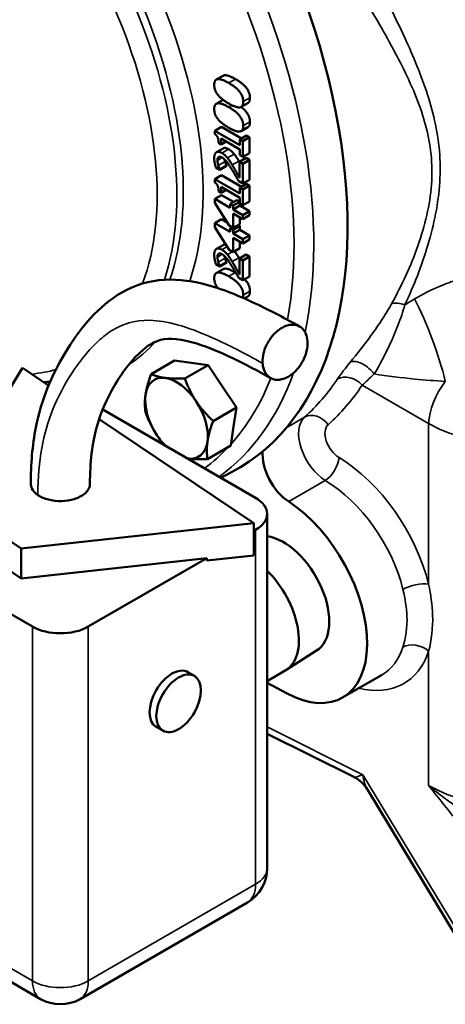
# Model space of a CAD drawing. Header units: inches. Extents: x 1 to 237, y 4 to 150.
# Tile 145 of 237: x 168.96 to 171.66, y 81.32 to 87.56. Entities that reach past the tile are written whole.
import ezdxf

# ---------------------------------------------------------------- set-up
doc = ezdxf.new("R2010")
doc.units = ezdxf.units.IN
doc.header["$LTSCALE"] = 7
doc.header["$MEASUREMENT"] = 0
doc.layers.add('Visible (ANSI)', color=7, linetype='Continuous', lineweight=50)
doc.layers.add('Visible Narrow (ANSI)', color=7, linetype='Continuous', lineweight=35)

msp = doc.modelspace()

# ---------------------------------------------------------------- linework, layer by layer
at = {"layer": 'Visible (ANSI)'}
for p, q in [((170.2471, 87.2059), (170.2047, 87.1814)), ((170.2471, 87.0528), (170.2047, 87.0283)), ((170.4048, 87.0331), (170.3623, 87.0086)), ((170.2369, 86.8823), (170.1945, 86.8578)), ((170.1945, 86.8578), (170.1945, 86.8366)), ((170.3538, 86.7658), (170.1945, 86.8578)), ((170.2369, 86.8823), (170.3649, 86.8084)), ((170.4048, 86.8799), (170.3623, 86.8554)), ((170.2353, 86.8079), (170.3538, 86.7395)), ((170.2353, 86.7708), (170.2353, 86.8079)), ((170.3962, 86.8265), (170.3538, 86.802)), ((170.3538, 86.802), (170.3538, 86.7658)), ((170.3719, 86.7916), (170.3538, 86.802)), ((170.4143, 86.8161), (170.3719, 86.7916)), ((170.3719, 86.692), (170.3719, 86.7916)), ((170.3962, 86.8265), (170.4143, 86.8161)), ((170.4143, 86.8161), (170.4143, 86.7165)), ((170.2479, 86.7459), (170.2054, 86.7214)), ((170.2191, 86.7802), (170.2353, 86.7708)), ((170.2674, 86.7894), (170.2353, 86.7708)), ((170.3538, 86.7395), (170.3538, 86.7025)), ((170.3938, 86.685), (170.3514, 86.6605)), ((170.3538, 86.7025), (170.3719, 86.692)), ((170.4143, 86.7165), (170.3719, 86.692)), ((170.4143, 86.6732), (170.3719, 86.6487)), ((170.3938, 86.685), (170.4143, 86.6732)), ((170.4143, 86.6732), (170.4143, 86.5473)), ((170.202, 86.6252), (170.2272, 86.6106)), ((170.2696, 86.6366), (170.2272, 86.6121)), ((170.2696, 86.6351), (170.2272, 86.6106)), ((170.2272, 86.6106), (170.2272, 86.6121)), ((170.2696, 86.6366), (170.2696, 86.6351)), ((170.3514, 86.6605), (170.3514, 86.5603)), ((170.3719, 86.6487), (170.3514, 86.6605)), ((170.3719, 86.5228), (170.3719, 86.6487)), ((170.2369, 86.5759), (170.1945, 86.5514)), ((170.1945, 86.5514), (170.1945, 86.5303)), ((170.3538, 86.4595), (170.1945, 86.5514)), ((170.2369, 86.5759), (170.3649, 86.5021)), ((170.4143, 86.5473), (170.3719, 86.5228)), ((170.2353, 86.5016), (170.3538, 86.4332)), ((170.2353, 86.4645), (170.2353, 86.5016)), ((170.2674, 86.483), (170.2353, 86.4645)), ((170.3468, 86.5373), (170.3719, 86.5228)), ((170.3962, 86.5202), (170.3538, 86.4957)), ((170.3538, 86.4957), (170.3538, 86.4595)), ((170.3719, 86.4853), (170.3538, 86.4957)), ((170.4143, 86.5098), (170.3719, 86.4853)), ((170.3719, 86.3857), (170.3719, 86.4853)), ((170.3962, 86.5202), (170.4143, 86.5098)), ((170.4143, 86.5098), (170.4143, 86.4102)), ((170.2375, 86.45), (170.1951, 86.4255)), ((170.1951, 86.4255), (170.1951, 86.4004)), ((170.2921, 86.3695), (170.1951, 86.4255)), ((170.2191, 86.4738), (170.2353, 86.4645)), ((170.2375, 86.45), (170.3134, 86.4062)), ((170.3345, 86.4184), (170.2921, 86.3939)), ((170.3345, 86.4184), (170.3535, 86.4074)), ((170.3538, 86.4332), (170.3538, 86.3961)), ((170.1951, 86.4004), (170.2862, 86.2565)), ((170.2921, 86.3939), (170.2921, 86.3695)), ((170.3111, 86.3829), (170.2921, 86.3939)), ((170.3535, 86.4074), (170.3111, 86.3829)), ((170.3535, 86.383), (170.3111, 86.3585)), ((170.3111, 86.3585), (170.3111, 86.3829)), ((170.3719, 86.3235), (170.3111, 86.3585)), ((170.3535, 86.4074), (170.3535, 86.383)), ((170.3535, 86.383), (170.4143, 86.348)), ((170.3538, 86.3961), (170.3719, 86.3857)), ((170.4143, 86.4102), (170.3719, 86.3857)), ((170.2375, 86.2969), (170.1951, 86.2724)), ((170.2375, 86.2969), (170.2739, 86.2758)), ((170.3111, 86.3322), (170.3719, 86.2972)), ((170.3111, 86.2421), (170.3111, 86.3322)), ((170.3535, 86.3078), (170.3535, 86.2666)), ((170.4143, 86.348), (170.3719, 86.3235)), ((170.3719, 86.2972), (170.3719, 86.3235)), ((170.4143, 86.3217), (170.3719, 86.2972)), ((170.4143, 86.348), (170.4143, 86.3217)), ((170.1951, 86.2724), (170.1951, 86.2472)), ((170.2921, 86.2164), (170.1951, 86.2724)), ((170.1951, 86.2472), (170.2862, 86.1033)), ((170.2862, 86.2565), (170.3111, 86.2421)), ((170.3028, 86.2469), (170.2921, 86.2407)), ((170.2921, 86.2407), (170.2921, 86.2164)), ((170.3111, 86.2297), (170.2921, 86.2407)), ((170.3535, 86.2666), (170.3111, 86.2421)), ((170.3535, 86.2542), (170.3111, 86.2297)), ((170.3535, 86.2299), (170.3111, 86.2054)), ((170.3428, 86.2604), (170.3535, 86.2542)), ((170.3535, 86.2542), (170.3535, 86.2299)), ((170.3535, 86.2299), (170.4143, 86.1948)), ((170.3111, 86.2054), (170.3111, 86.2297)), ((170.3719, 86.1703), (170.3111, 86.2054)), ((170.3111, 86.1791), (170.3719, 86.144)), ((170.3111, 86.0889), (170.3111, 86.1791)), ((170.4143, 86.1948), (170.3719, 86.1703)), ((170.3719, 86.144), (170.3719, 86.1703)), ((170.4143, 86.1685), (170.3719, 86.144)), ((170.4143, 86.1948), (170.4143, 86.1685)), ((170.2479, 86.1332), (170.2054, 86.1087)), ((170.3535, 86.1134), (170.3111, 86.0889)), ((170.3535, 86.1546), (170.3535, 86.1134)), ((170.2862, 86.1033), (170.3111, 86.0889)), ((170.3938, 86.0723), (170.3514, 86.0478)), ((170.3514, 86.0478), (170.3514, 85.9476)), ((170.3719, 86.036), (170.3514, 86.0478)), ((170.4143, 86.0605), (170.3719, 86.036)), ((170.3938, 86.0723), (170.4143, 86.0605)), ((170.4143, 86.0605), (170.4143, 85.9346)), ((170.202, 86.0125), (170.2272, 85.9979)), ((170.2471, 85.9805), (170.2047, 85.956)), ((170.2696, 86.0239), (170.2272, 85.9994)), ((170.2696, 86.0224), (170.2272, 85.9979)), ((170.2272, 85.9979), (170.2272, 85.9994)), ((170.2696, 86.0239), (170.2696, 86.0224)), ((170.3719, 85.9101), (170.3719, 86.036)), ((170.3468, 85.9246), (170.3719, 85.9101)), ((170.4143, 85.9346), (170.3719, 85.9101)), ((170.4048, 85.8077), (170.3822, 85.7947)), ((169.9391, 85.4007), (169.7915, 85.3155)), ((169.9391, 85.4007), (170.0461, 85.3867)), ((170.1531, 85.3727), (170.0055, 85.2875)), ((170.0461, 85.3867), (170.1531, 85.3727)), ((170.1531, 85.3727), (170.2425, 85.2381)), ((168.9754, 85.356), (168.4793, 84.5387)), ((169.142, 85.2441), (168.9754, 85.356)), ((171.6378, 85.3386), (171.6378, 85.3386)), ((170.2425, 85.2381), (170.3318, 85.1034)), ((169.4845, 85.0912), (170.4537, 84.5316)), ((170.3318, 85.1034), (170.1842, 85.0182)), ((170.3318, 85.1034), (170.3141, 84.9827)), ((170.4422, 84.3709), (169.4618, 85.0294)), ((170.3141, 84.9827), (170.2965, 84.862)), ((170.2965, 84.862), (170.1489, 84.7768)), ((170.2337, 84.6586), (170.3, 84.6932)), ((168.4793, 84.5387), (168.9682, 84.2103)), ((170.5269, 84.4296), (170.5269, 82.1842)), ((168.9682, 84.2103), (170.4422, 84.3709)), ((170.4422, 84.1668), (170.4422, 84.3709)), ((169.0395, 83.7151), (167.9788, 84.3275)), ((168.9682, 84.0209), (168.4793, 84.3493)), ((170.4537, 84.3275), (170.4422, 84.3208)), ((168.9682, 84.2103), (168.9682, 84.0209)), ((170.1446, 84.1491), (168.9682, 84.0209)), ((170.1446, 84.1491), (169.393, 83.7151)), ((170.1446, 84.1344), (170.4422, 84.1668)), ((170.1446, 84.1344), (170.1446, 84.1491)), ((170.8405, 83.563), (170.6462, 83.4394)), ((170.0658, 83.4025), (170.0234, 83.427)), ((170.6411, 83.4363), (170.5269, 83.3704)), ((171.0055, 83.2656), (171.2511, 83.4075)), ((170.5269, 83.358), (170.649, 83.2925)), ((169.8658, 83.0561), (169.8234, 83.0806)), ((170.5269, 83.0367), (171.0762, 82.7623)), ((171.8033, 81.6229), (171.1627, 82.6825)), ((168.0306, 81.9677), (169.0913, 81.3553)), ((169.3413, 81.3553), (170.4019, 81.9677))]:
    msp.add_line(p, q, dxfattribs=at)
for centre, start, end in [((170.2769, 82.1842), 300, 0), ((169.2163, 81.5718), 240, 300)]:
    msp.add_arc(centre, 0.25, start, end, dxfattribs=at)
for centre, major_axis, ratio, start_param, end_param in [((168.664, 87.6225), (1.6779, -2.9062), 0.57735, 6.25849, 9.449473), ((170.1178, 85.1313), (0.1405, -0.2434), 0.57735, 2.72131, 2.729316), ((169.9524, 85.0359), (-0.1405, 0.2434), 0.57735, 5.866906, 6.914103), ((169.9524, 85.0359), (-0.1405, 0.2434), 0.57735, 4.819708, 5.866906), ((170.1178, 85.1313), (0.1405, -0.2434), 0.57735, 1.671838, 1.684392), ((169.9524, 85.0359), (0.1405, -0.2434), 0.57735, 3.77251, 4.819708), ((169.9524, 85.0359), (-0.1405, 0.2434), 0.57735, 3.77251, 4.819708), ((170.1178, 85.1313), (0.1405, -0.2434), 0.57735, 0.626083, 0.635753), ((169.9524, 85.0359), (0.1405, -0.2434), 0.57735, 4.819708, 5.139314), ((169.9524, 85.0359), (0.1405, -0.2434), 0.57735, 5.866906, 6.914103), ((170.6744, 84.7047), (-0.125, 0.2165), 0.57735, 0.692291, 2.293968), ((169.9524, 85.0359), (0.1405, -0.2434), 0.57735, 5.856261, 5.866906), ((170.2769, 84.4296), (0.25, 0), 0.57735, 5.497787, 7.068583), ((170.6305, 83.9152), (0.375, -0.6495), 0.57735, 5.532694, 8.577153), ((170.6305, 83.9152), (0.2051, -0.3552), 0.57735, 0.024695, 2.721307), ((170.4311, 83.8), (0.21, -0.3637), 0.57735, 0, 2.027565), ((169.2163, 83.8172), (-0.25, 0), 0.57735, 0.785398, 2.356194), ((169.9234, 83.2538), (-0.1, -0.1732), 0.57735, 3.141593, 6.283185), ((171.2157, 82.8268), (0.1406, 0.0635), 0.103247, 3.225508, 3.226136)]:
    msp.add_ellipse(centre, major_axis=major_axis, ratio=ratio, start_param=start_param, end_param=end_param, dxfattribs=at)
msp.add_ellipse((169.9658, 83.2293), major_axis=(0.1, 0.1732), ratio=0.57735, dxfattribs=at)
for points, degree in [([(170.2835, 87.1604), (170.2373, 87.187), (170.1915, 87.1819), (170.1915, 87.1483)], 2), ([(170.3259, 87.1849), (170.3735, 87.1574), (170.418, 87.0998), (170.418, 87.0665)], 2), ([(170.1915, 87.1483), (170.1915, 87.1149), (170.2358, 87.0574), (170.2836, 87.0298)], 2), ([(170.3756, 87.0421), (170.3756, 87.0753), (170.331, 87.1329), (170.2835, 87.1604)], 2), ([(170.2471, 87.0528), (170.2475, 87.053), (170.248, 87.0532)], 2), ([(170.2836, 87.0298), (170.3302, 87.0029), (170.3756, 87.0083), (170.3756, 87.0421)], 2), ([(170.418, 87.0665), (170.418, 87.0408), (170.4048, 87.0331)], 2), ([(170.2835, 87.0072), (170.2373, 87.0339), (170.1915, 87.0287), (170.1915, 86.9952)], 2), ([(170.1915, 86.9952), (170.1915, 86.9617), (170.2358, 86.9043), (170.2836, 86.8766)], 2), ([(170.3756, 86.8889), (170.3756, 86.9221), (170.331, 86.9798), (170.2835, 87.0072)], 2), ([(170.2836, 86.8766), (170.3302, 86.8498), (170.3756, 86.8551), (170.3756, 86.8889)], 2), ([(170.418, 86.9134), (170.418, 86.8876), (170.4048, 86.8799)], 2), ([(170.1945, 86.8366), (170.2088, 86.827), (170.2191, 86.8012), (170.2191, 86.7802)], 2), ([(170.2479, 86.7459), (170.2608, 86.7533), (170.2823, 86.7409)], 2), ([(170.2823, 86.7409), (170.2928, 86.7349), (170.3103, 86.7192), (170.3177, 86.7099)], 2), ([(170.2399, 86.7164), (170.2176, 86.7293), (170.1914, 86.7122), (170.1914, 86.6836)], 2), ([(170.1914, 86.6836), (170.1914, 86.67), (170.1984, 86.6357), (170.202, 86.6252)], 2), ([(170.2118, 86.6698), (170.2118, 86.6774), (170.2154, 86.6879), (170.219, 86.6906)], 2), ([(170.2174, 86.6376), (170.215, 86.6458), (170.2118, 86.6625), (170.2118, 86.6698)], 2), ([(170.219, 86.6906), (170.2226, 86.6934), (170.2338, 86.6922), (170.2412, 86.6879)], 2), ([(170.2753, 86.6854), (170.2679, 86.6947), (170.2504, 86.7104), (170.2399, 86.7164)], 2), ([(170.2412, 86.6879), (170.2554, 86.6797), (170.282, 86.6473), (170.3042, 86.6111)], 2), ([(170.2562, 86.6768), (170.2577, 86.6694), (170.2599, 86.6621)], 2), ([(170.3055, 86.6407), (170.2982, 86.6528), (170.283, 86.676), (170.2753, 86.6854)], 2), ([(170.3177, 86.7099), (170.3255, 86.7005), (170.3406, 86.6773), (170.348, 86.6652)], 2), ([(170.2272, 86.6121), (170.2252, 86.6166), (170.2194, 86.6307), (170.2174, 86.6376)], 2), ([(170.2599, 86.6621), (170.2619, 86.6552), (170.2676, 86.6411), (170.2696, 86.6366)], 2), ([(170.3042, 86.6111), (170.3153, 86.5932), (170.3358, 86.5572), (170.3468, 86.5373)], 2), ([(170.3514, 86.5603), (170.3438, 86.5741), (170.3177, 86.6207), (170.3055, 86.6407)], 2), ([(170.348, 86.6652), (170.3497, 86.6624), (170.3514, 86.6595)], 2), ([(170.1945, 86.5303), (170.2088, 86.5207), (170.2191, 86.4949), (170.2191, 86.4738)], 2), ([(170.2399, 86.1037), (170.2176, 86.1166), (170.1914, 86.0995), (170.1914, 86.0709)], 2), ([(170.2479, 86.1332), (170.2555, 86.1376), (170.2661, 86.1351)], 2), ([(170.1914, 86.0709), (170.1914, 86.0573), (170.1984, 86.023), (170.202, 86.0125)], 2), ([(170.2118, 86.0571), (170.2118, 86.0647), (170.2154, 86.0752), (170.219, 86.0779)], 2), ([(170.2174, 86.0249), (170.215, 86.0331), (170.2118, 86.0498), (170.2118, 86.0571)], 2), ([(170.219, 86.0779), (170.2226, 86.0806), (170.2338, 86.0795), (170.2412, 86.0752)], 2), ([(170.2753, 86.0727), (170.2679, 86.082), (170.2504, 86.0977), (170.2399, 86.1037)], 2), ([(170.2412, 86.0752), (170.2554, 86.067), (170.282, 86.0346), (170.3042, 85.9984)], 2), ([(170.2562, 86.0641), (170.2577, 86.0567), (170.2599, 86.0494)], 2), ([(170.2599, 86.0494), (170.2619, 86.0425), (170.2676, 86.0284), (170.2696, 86.0239)], 2), ([(170.3055, 86.028), (170.2982, 86.0401), (170.283, 86.0633), (170.2753, 86.0727)], 2), ([(170.348, 86.0525), (170.3497, 86.0497), (170.3514, 86.0468)], 2), ([(170.2272, 85.9994), (170.2252, 86.0039), (170.2194, 86.018), (170.2174, 86.0249)], 2), ([(170.3042, 85.9984), (170.3153, 85.9805), (170.3358, 85.9445), (170.3468, 85.9246)], 2), ([(170.3514, 85.9476), (170.3438, 85.9614), (170.3177, 86.008), (170.3055, 86.028)], 2), ([(170.2835, 85.935), (170.2373, 85.9616), (170.1915, 85.9565), (170.1915, 85.9229)], 2), ([(170.3756, 85.8166), (170.3756, 85.8499), (170.331, 85.9075), (170.2835, 85.935)], 2), ([(170.3259, 85.9595), (170.3269, 85.9589), (170.3279, 85.9583)], 2), ([(170.3734, 85.7986), (170.3756, 85.8061), (170.3756, 85.8166)], 2), ([(170.418, 85.8411), (170.418, 85.8154), (170.4048, 85.8077)], 2), ([(169.1126, 85.2638), (169.126, 85.2652), (169.1393, 85.2668), (169.1525, 85.2686)], 3)]:
    msp.add_open_spline(points, degree=degree, dxfattribs=at)
for points, degree, knots in [([(170.2471, 87.2059), (170.2513, 87.2084), (170.2798, 87.2115), (170.3259, 87.1849)], 2, [0.758879, 0.758879, 0.758879, 1, 2, 2, 2]), ([(170.3616, 87.0082), (170.3829, 86.9921), (170.418, 86.9466), (170.418, 86.9134)], 2, [0.423341, 0.423341, 0.423341, 1, 2, 2, 2]), ([(170.3202, 86.0942), (170.3267, 86.0859), (170.3406, 86.0646), (170.348, 86.0525)], 2, [0.158837, 0.158837, 0.158837, 1, 2, 2, 2]), ([(170.2471, 85.9805), (170.2513, 85.9829), (170.2798, 85.9861), (170.3259, 85.9595)], 2, [0.758879, 0.758879, 0.758879, 1, 2, 2, 2]), ([(169.0288, 84.619), (169.0288, 84.7436), (169.0384, 84.8646), (169.0964, 85.1567), (169.164, 85.3127), (169.3315, 85.591), (169.4326, 85.7214), (169.6529, 85.8643), (169.7455, 85.8998), (169.9334, 85.9205), (170.0285, 85.9097), (170.2396, 85.8575), (170.3563, 85.8089), (170.5589, 85.7119), (170.6455, 85.666), (170.732, 85.6176)], 3, [0, 0, 0, 0, 1.1348, 1.1348, 2.9741, 2.9741, 4.965988, 4.965988, 6.02462, 6.02462, 7.051709, 7.051709, 8.381548, 8.381548, 9.382896, 9.382896, 9.382896, 9.382896]), ([(170.1915, 85.9229), (170.1915, 85.8895), (170.214, 85.8602), (170.2145, 85.8597)], 2, [-2, -2, -2, -1, -0.981404, -0.981404, -0.981404]), ([(170.3836, 85.9169), (170.3904, 85.9101), (170.418, 85.8744), (170.418, 85.8411)], 2, [0.761047, 0.761047, 0.761047, 1, 2, 2, 2]), ([(170.4983, 85.3834), (170.4984, 85.3816), (170.4986, 85.3798), (170.4988, 85.378), (170.5004, 85.3617), (170.5044, 85.3466), (170.5104, 85.3335), (170.5117, 85.3307), (170.5131, 85.3279), (170.5146, 85.3253), (170.5153, 85.3241), (170.516, 85.3229), (170.5167, 85.3217), (170.5168, 85.3215), (170.517, 85.3213), (170.5171, 85.321), (170.5263, 85.3066), (170.5378, 85.2964), (170.5499, 85.2898), (170.5511, 85.2891), (170.5523, 85.2885), (170.5535, 85.2879), (170.5558, 85.2868), (170.5581, 85.2858), (170.5604, 85.285), (170.5744, 85.2797), (170.5875, 85.279), (170.5972, 85.2793), (170.5978, 85.2794), (170.5983, 85.2794), (170.5989, 85.2794), (170.6059, 85.2798), (170.6128, 85.2809), (170.6195, 85.2824), (170.6307, 85.2851), (170.6414, 85.2892), (170.6513, 85.2941), (170.6524, 85.2946), (170.6535, 85.2952), (170.6546, 85.2958), (170.6625, 85.2999), (170.6703, 85.3047), (170.6779, 85.3102), (170.6795, 85.3114), (170.6812, 85.3126), (170.6828, 85.3138), (170.6895, 85.319), (170.6961, 85.3247), (170.7025, 85.3308), (170.7061, 85.3344), (170.7097, 85.338), (170.7132, 85.3418), (170.7259, 85.3558), (170.7375, 85.3715), (170.7473, 85.3882), (170.749, 85.3911), (170.7506, 85.394), (170.7522, 85.397), (170.7611, 85.4135), (170.7682, 85.4307), (170.7734, 85.4482), (170.7746, 85.4524), (170.7757, 85.4565), (170.7767, 85.4607), (170.782, 85.4826), (170.7841, 85.5044), (170.7827, 85.5245), (170.7815, 85.5425), (170.7775, 85.5591), (170.771, 85.5735), (170.7704, 85.5749), (170.7698, 85.5763), (170.7691, 85.5776), (170.7685, 85.5787), (170.768, 85.5798), (170.7674, 85.5809), (170.7663, 85.583), (170.7651, 85.585), (170.7639, 85.5869), (170.7571, 85.5976), (170.7496, 85.6051), (170.7426, 85.6105), (170.7407, 85.6121), (170.7387, 85.6134), (170.7369, 85.6146), (170.7313, 85.6183), (170.726, 85.6209), (170.7206, 85.6229), (170.7067, 85.6282), (170.694, 85.629), (170.6829, 85.6285), (170.6759, 85.6282), (170.6687, 85.6272), (170.6615, 85.6255), (170.6526, 85.6234), (170.6435, 85.6202), (170.6344, 85.6161), (170.623, 85.6108), (170.6109, 85.6038), (170.5982, 85.5941), (170.5868, 85.5853), (170.5761, 85.5761), (170.5614, 85.5587), (170.5556, 85.552), (170.5495, 85.5441), (170.5433, 85.5349), (170.5298, 85.5149), (170.5163, 85.4889), (170.5077, 85.4597), (170.5071, 85.4579), (170.5066, 85.4562), (170.5061, 85.4544), (170.5056, 85.4525), (170.5052, 85.4507), (170.5047, 85.4488), (170.4995, 85.428), (170.4973, 85.4073), (170.4981, 85.388), (170.4981, 85.3865), (170.4982, 85.3849), (170.4983, 85.3834)], 3, [0, 0, 0, 0, 0.016152, 0.016152, 0.016152, 0.16438, 0.16438, 0.16438, 0.196212, 0.196212, 0.196212, 0.21078, 0.21078, 0.21078, 0.213789, 0.213789, 0.213789, 0.397602, 0.397602, 0.397602, 0.416037, 0.416037, 0.416037, 0.450753, 0.450753, 0.450753, 0.665202, 0.665202, 0.665202, 0.677573, 0.677573, 0.677573, 0.838823, 0.838823, 0.838823, 1.107967, 1.107967, 1.107967, 1.138792, 1.138792, 1.138792, 1.358113, 1.358113, 1.358113, 1.40563, 1.40563, 1.40563, 1.601945, 1.601945, 1.601945, 1.713464, 1.713464, 1.713464, 2.120982, 2.120982, 2.120982, 2.190887, 2.190887, 2.190887, 2.584179, 2.584179, 2.584179, 2.678134, 2.678134, 2.678134, 3.171551, 3.171551, 3.171551, 3.613647, 3.613647, 3.613647, 3.656393, 3.656393, 3.656393, 3.691735, 3.691735, 3.691735, 3.761013, 3.761013, 3.761013, 4.151292, 4.151292, 4.151292, 4.262735, 4.262735, 4.262735, 4.597064, 4.597064, 4.597064, 5.465198, 5.465198, 5.465198, 6.009918, 6.009918, 6.009918, 6.684361, 6.684361, 6.684361, 7.533001, 7.533001, 7.533001, 8.295692, 8.295692, 8.295692, 8.592605, 8.592605, 8.592605, 9.240999, 9.240999, 9.240999, 9.2802, 9.2802, 9.2802, 9.320629, 9.320629, 9.320629, 9.775994, 9.775994, 9.775994, 9.812712, 9.812712, 9.812712, 9.812712]), ([(170.5491, 85.2902), (170.388, 85.3803), (170.2248, 85.4635), (169.9849, 85.5388), (169.9071, 85.5464), (169.8069, 85.5201), (169.7671, 85.4957), (169.6631, 85.3978), (169.6061, 85.3228), (169.5127, 85.1625), (169.474, 85.0779), (169.4182, 84.8781), (169.4038, 84.7551), (169.4038, 84.619)], 3, [0, 0, 0, 0, 1.915665, 1.915665, 3.217969, 3.217969, 4.276165, 4.276165, 5.638563, 5.638563, 6.875863, 6.875863, 8.180287, 8.180287, 8.180287, 8.180287]), ([(169.0741, 84.5484), (169.0558, 84.5607), (169.0345, 84.5839), (169.0288, 84.6096), (169.0288, 84.619)], 3, [-3.1415927, -3.1415927, -3.1415927, -3.1415927, -2.6927937, -2.4310923, -2.4310923, -2.4310923, -2.4310923]), ([(169.4038, 84.619), (169.4038, 84.6176), (169.403, 84.5947), (169.3796, 84.556), (169.3067, 84.52), (169.2234, 84.5071), (169.1386, 84.5164), (169.0924, 84.5361), (169.0741, 84.5484)], 3, [0.7098, 0.7098, 0.7098, 0.7098, 0.747998, 1.346397, 1.795196, 2.243995, 2.692794, 3.141593, 3.141593, 3.141593, 3.141593]), ([(171.1615, 82.6846), (171.1526, 82.6989), (171.1412, 82.7131), (171.1129, 82.7402), (171.0951, 82.7528), (171.0766, 82.7621)], 3, [0.007258, 0.007258, 0.007258, 0.007258, 0.161381, 0.161381, 0.3443806, 0.3443806, 0.3443806, 0.3443806])]:
    msp.add_open_spline(points, degree=degree, knots=knots, dxfattribs=at)
for points, weights in [([(169.7561, 85.1845), (169.7643, 85.2405), (169.7915, 85.3155)], [1, 1.0379548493, 1]), ([(169.7915, 85.3155), (169.8311, 85.2977), (169.8808, 85.2912)], [1, 1.0379548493, 1]), ([(169.8808, 85.2912), (169.9304, 85.2847), (170.0055, 85.2875)], [1, 1.0379548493, 1]), ([(170.0055, 85.2875), (170.0356, 85.2051), (170.0771, 85.1426)], [1, 1.0379548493, 1]), ([(169.7562, 85.0741), (169.7479, 85.1285), (169.7561, 85.1845)], [1, 1.0379548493, 1]), ([(170.0771, 85.1426), (170.1186, 85.0801), (170.1842, 85.0182)], [1, 1.0379548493, 1]), ([(169.8278, 84.9291), (169.7863, 84.9916), (169.7562, 85.0741)], [1, 1.0379548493, 1]), ([(170.1842, 85.0182), (170.157, 84.9432), (170.1488, 84.8872)], [1, 1.0379548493, 1]), ([(169.8772, 84.8644), (169.8497, 84.8961), (169.8278, 84.9291)], [1.0189495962, 1.01970413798, 1]), ([(170.1488, 84.8872), (170.1406, 84.8312), (170.1489, 84.7768)], [1, 1.0379548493, 1]), ([(170.0241, 84.7805), (170.0232, 84.7806), (170.0222, 84.7808)], [1, 1.0007229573, 1.00141837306]), ([(170.1489, 84.7768), (170.0738, 84.774), (170.0241, 84.7805)], [1, 1.0379548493, 1])]:
    msp.add_rational_spline(points, weights, degree=2, dxfattribs=at)
at = {"layer": 'Visible Narrow (ANSI)'}
for p, q in [((170.3259, 87.1849), (170.2835, 87.1604)), ((170.418, 87.0665), (170.3756, 87.0421)), ((170.3038, 87.019), (170.2835, 87.0072)), ((170.418, 86.9134), (170.3756, 86.8889)), ((170.2823, 86.7409), (170.2399, 86.7164)), ((170.2422, 86.6873), (170.2118, 86.6698)), ((170.2213, 86.6919), (170.219, 86.6906)), ((170.3177, 86.7099), (170.2753, 86.6854)), ((170.2599, 86.6621), (170.2174, 86.6376)), ((170.348, 86.6652), (170.3055, 86.6407)), ((170.2736, 86.1232), (170.2399, 86.1037)), ((170.2422, 86.0746), (170.2118, 86.0571)), ((170.2599, 86.0494), (170.2174, 86.0249)), ((170.2213, 86.0792), (170.219, 86.0779)), ((170.3072, 86.0912), (170.2753, 86.0727)), ((170.348, 86.0525), (170.3055, 86.028)), ((170.3259, 85.9595), (170.2835, 85.935)), ((170.418, 85.8411), (170.3756, 85.8166)), ((171.1291, 85.245), (171.5505, 85.0018)), ((170.6512, 84.9777), (170.7643, 85.043)), ((171.5505, 85.0018), (171.5505, 83.9837)), ((170.6634, 84.5073), (170.8953, 84.6412)), ((170.4537, 84.3275), (170.4537, 82.0821)), ((169.0395, 83.7151), (169.0395, 81.4698)), ((169.393, 81.4698), (169.393, 83.7151)), ((171.5505, 83.5598), (171.5505, 82.7087)), ((171.1339, 82.7761), (170.5269, 83.0793)), ((171.8613, 81.573), (171.1339, 82.7761)), ((169.0395, 81.4698), (167.9788, 82.0821)), ((170.4537, 82.0821), (169.393, 81.4698))]:
    msp.add_line(p, q, dxfattribs=at)
for centre, major_axis, ratio, start_param, end_param in [((168.4567, 87.5028), (-1.6728, 2.8974), 0.57735, 3.710252, 5.406283), ((168.2941, 87.4089), (-1.174, 2.0335), 0.57735, 3.618291, 5.396686), ((168.3339, 87.4319), (1.175, -2.0352), 0.57735, 0.463107, 2.233966), ((168.2327, 87.3734), (1.129, -1.9556), 0.57735, 0.44522, 2.255075), ((168.3953, 87.4673), (1.6278, -2.8195), 0.57735, 0.595142, 1.465688), ((168.3953, 87.4673), (-1.22, 2.1131), 0.57735, 3.612658, 4.48558), ((171.3967, 85.6846), (0.1056, -0.057), 0.536869, 1.82639, 2.679618), ((171.4912, 85.5041), (-0.1738, 0.4688), 0.175549, 4.124058, 5.307749), ((168.3953, 87.4673), (1.22, -2.1131), 0.57735, 0.029929, 0.185996), ((171.1321, 85.3071), (-0.0927, 0.0762), 0.497867, 4.268059, 5.968376), ((168.2327, 87.3734), (1.129, -1.9556), 0.57735, 6.024099, 6.139339), ((168.4567, 87.5028), (1.6728, -2.8974), 0.57735, 0.057087, 0.454179), ((171.0473, 85.1944), (-0.0996, 0.0669), 0.774395, 4.375552, 5.915772), ((168.3953, 87.4673), (1.6278, -2.8195), 0.57735, 0.187499, 0.426555), ((168.8485, 87.729), (1.7479, -2.8122), 0.597836, 0.105871, 0.262629), ((168.9303, 87.7797), (-1.8078, 2.9162), 0.597134, 3.24819, 3.404949), ((171.7551, 85.1284), (-0.15, -0.2598), 0.536374, 4.468236, 5.497178), ((170.8313, 84.9442), (-0.0802, 0.0892), 0.797549, 4.569978, 6.113202), ((170.9065, 84.8387), (0.1285, -0.2145), 0.587736, 3.257492, 5.426146), ((170.9883, 84.8893), (-0.0685, 0.1105), 0.597134, 0.106598, 2.275253), ((172.062, 85.3189), (0.75, -0.0139), 0.589315, 3.97282, 4.648716), ((168.3953, 87.4673), (1.6278, -2.8195), 0.57735, 0.068141, 0.173273), ((170.9005, 84.7359), (0.0623, 0.1025), 0.519891, 3.940497, 5.509123), ((170.9428, 84.0989), (-0.4585, 0.7397), 0.597134, 4.211295, 5.416845), ((170.861, 84.0482), (0.3987, -0.6356), 0.600224, 1.066468, 2.272018), ((171.4686, 83.9331), (0.1166, 0.0284), 0.384758, 0.70358, 2.241061), ((171.4686, 83.5091), (0.114, -0.0376), 0.717274, 1.029414, 2.566895), ((170.9428, 84.0989), (-0.4585, 0.7397), 0.597134, 2.598174, 3.605256), ((170.861, 84.0482), (0.3987, -0.6356), 0.600224, 6.261235, 6.743614), ((171.2157, 82.8268), (0.1406, 0.0635), 0.103247, 3.226136, 4.04515), ((171.2157, 82.8268), (-0.0034, -0.1807), 0.467293, 5.005262, 5.645278), ((172.062, 83.0263), (-0.7498, 0.0274), 0.600224, 0.842255, 2.378145), ((170.2769, 82.1842), (0.25, 0), 0.57735, 5.497787, 6.283185), ((170.2769, 82.1842), (0.125, -0.2165), 0.57735, 0, 0.785398), ((169.2163, 81.5718), (-0.125, -0.2165), 0.57735, 5.497787, 6.283185), ((169.2163, 81.5718), (-0.25, 0), 0.57735, 0.785398, 2.356194), ((169.2163, 81.5718), (0.125, -0.2165), 0.57735, 0, 0.785398)]:
    msp.add_ellipse(centre, major_axis=major_axis, ratio=ratio, start_param=start_param, end_param=end_param, dxfattribs=at)
for points, knots in [([(171.3996, 85.7539), (171.4557, 85.8744), (171.5567, 86.1278), (171.6265, 86.4658), (171.6233, 86.731), (171.5817, 86.9867), (171.4748, 87.2907), (171.3014, 87.6556), (171.1042, 88.036), (170.9694, 88.3047), (170.9063, 88.4429)], [-8.652822, -8.652822, -8.652822, -8.652822, -7.416705, -6.180587, -5.562528, -4.94447, -3.708352, -2.472235, -1.236117, 0, 0, 0, 0]), ([(170.7577, 88.3704), (170.8284, 88.2318), (170.9803, 87.9655), (171.2039, 87.5951), (171.4014, 87.2445), (171.5236, 86.9545), (171.5713, 86.7093), (171.575, 86.4535), (171.495, 86.1246), (171.3797, 85.8778), (171.3158, 85.7609)], [0, 0, 0, 0, 1.236117, 2.472235, 3.708352, 4.94447, 5.562528, 6.180587, 7.416705, 8.652822, 8.652822, 8.652822, 8.652822]), ([(171.7348, 85.9152), (171.6971, 85.9021), (171.6061, 85.8681), (171.513, 85.8228), (171.4618, 85.7923)], [-1.232363, -1.232363, -1.232363, -1.232363, -0.704207, 0, 0, 0, 0]), ([(171.3158, 85.7609), (171.296, 85.7246), (171.2506, 85.6519), (171.1631, 85.5279), (171.0966, 85.4431), (171.0557, 85.3939)], [-1.342849, -1.342849, -1.342849, -1.342849, -0.959178, -0.575507, 0, 0, 0, 0]), ([(171.2062, 85.3161), (171.241, 85.3752), (171.2945, 85.4763), (171.3577, 85.6234), (171.3875, 85.7101), (171.3996, 85.7539)], [0, 0, 0, 0, 0.575507, 0.959178, 1.342843, 1.342843, 1.342843, 1.342843]), ([(169.0741, 84.5484), (169.0741, 84.6621), (169.0899, 84.8537), (169.1618, 85.096), (169.2803, 85.3217), (169.4124, 85.4904), (169.5365, 85.5927), (169.6817, 85.6622), (169.8737, 85.6652), (170.176, 85.5537), (170.3794, 85.4499), (170.4983, 85.3834)], [1, 1, 1, 1, 1.285714, 1.571429, 1.857143, 2.142857, 2.285714, 2.428571, 2.714286, 2.857143, 3, 3, 3, 3]), ([(171.2062, 85.3161), (171.29, 85.3033), (171.44, 85.2847), (171.5925, 85.273), (171.6561, 85.2693)], [-1.789585, -1.789585, -1.789585, -1.789585, -0.766965, 0, 0, 0, 0]), ([(171.5505, 83.5598), (171.5694, 83.6279), (171.585, 83.7651), (171.5646, 83.9174), (171.5505, 83.9837)], [-1.339263, -1.339263, -1.339263, -1.339263, -0.57397, 0, 0, 0, 0]), ([(171.3876, 83.9506), (171.4019, 83.8924), (171.4225, 83.7599), (171.4066, 83.6425), (171.3876, 83.5851)], [0, 0, 0, 0, 0.57397, 1.339263, 1.339263, 1.339263, 1.339263]), ([(171.5505, 82.7087), (171.5506, 82.7085), (171.5507, 82.7083), (171.5509, 82.7082), (171.5773, 82.6742), (171.6039, 82.6401), (171.6309, 82.6064), (171.6578, 82.5727), (171.6851, 82.5394), (171.7129, 82.5071), (171.7408, 82.4748), (171.7691, 82.4434), (171.7983, 82.4137), (171.8129, 82.3988), (171.8276, 82.3844), (171.8426, 82.3704), (171.8577, 82.3564), (171.873, 82.3429), (171.8885, 82.3301), (171.9039, 82.3172), (171.9196, 82.3051), (171.9354, 82.2939), (171.9512, 82.2827), (171.967, 82.2724), (171.9829, 82.2632)], [-0.001807, -0.001807, -0.001807, -0.001807, 0, 0, 0, 0.331177, 0.331177, 0.331177, 0.662355, 0.662355, 0.662355, 0.993532, 0.993532, 0.993532, 1.159121, 1.159121, 1.159121, 1.324709, 1.324709, 1.324709, 1.490298, 1.490298, 1.490298, 1.655886, 1.655886, 1.655886, 1.655886]), ([(172.0677, 82.4101), (172.0519, 82.4148), (172.0195, 82.4256), (171.9687, 82.4455), (171.9165, 82.4689), (171.8462, 82.5039), (171.7568, 82.5548), (171.6502, 82.6267), (171.5829, 82.6805), (171.5508, 82.7084), (171.5506, 82.7086), (171.5505, 82.7087)], [-1.655886, -1.655886, -1.655886, -1.655886, -1.490298, -1.324709, -1.159121, -0.993532, -0.662355, -0.331177, 0, 0, 0.001807, 0.001807, 0.001807, 0.001807])]:
    msp.add_open_spline(points, degree=3, knots=knots, dxfattribs=at)
for points in [[(171.4618, 85.7923), (171.4409, 85.7798), (171.4201, 85.767), (171.3996, 85.7539)], [(171.0557, 85.3939), (171.0221, 85.3533), (170.9942, 85.3161), (170.973, 85.2845)], [(171.1291, 85.245), (171.1507, 85.265), (171.1767, 85.2892), (171.2062, 85.3161)]]:
    msp.add_open_spline(points, degree=3, dxfattribs=at)

doc.saveas('drawing.dxf')
